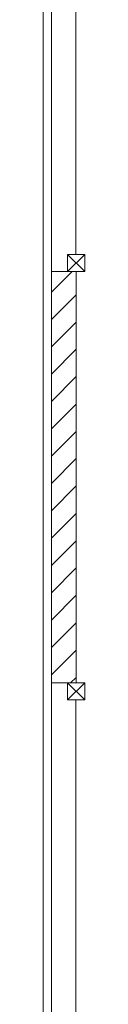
# Model space of a CAD drawing. Header units: millimetres. Extents: x 918337 to 1269480, y -257156 to -67477.
# Tile 90 of 114: x 1172450 to 1172960, y -91737 to -79607. Entities that reach past the tile are written whole.
import ezdxf

# ---------------------------------------------------------------- set-up
doc = ezdxf.new("R2010")
doc.units = ezdxf.units.MM
doc.layers.get('0').update_dxf_attribs({"color": 8, "lineweight": 9})

# ---------------------------------------------------------------- blocks, each defined once
blk = doc.blocks.new('X XZ X X ZX')
at = {"color": 8, "ltscale": 2}
for p, q in [((1059189, -139603), (1059189, -109358)), ((1059289, -139703), (1059289, -109358)), ((1059589, -115703), (1059589, -121733)), ((1059489, -121733), (1059699, -121943)), ((1059489, -121943), (1059699, -121733)), ((1059699, -121733), (1059489, -121733)), ((1059489, -121733), (1059489, -121943)), ((1059699, -121943), (1059699, -121733)), ((1059289, -121943), (1059489, -121943)), ((1059489, -121943), (1059699, -121943)), ((1059289, -127013), (1059489, -127013)), ((1059489, -127013), (1059699, -127223)), ((1059489, -127223), (1059699, -127013)), ((1059699, -127013), (1059489, -127013)), ((1059489, -127013), (1059489, -127223)), ((1059699, -127223), (1059699, -127013)), ((1059489, -127223), (1059699, -127223)), ((1059589, -133253), (1059589, -127223))]:
    blk.add_line(p, q, dxfattribs=at)
at = {"color": 8, "linetype": 'Continuous', "lineweight": 18}
for p, q in [((1059289, -122198), (1059545, -121943)), ((1059289, -122535), (1059594, -122230)), ((1059289, -122872), (1059594, -122567)), ((1059289, -123208), (1059594, -122903)), ((1059289, -123545), (1059594, -123240)), ((1059289, -123882), (1059594, -123577)), ((1059289, -124219), (1059594, -123914)), ((1059289, -124555), (1059594, -124250)), ((1059289, -124892), (1059594, -124587)), ((1059289, -125229), (1059594, -124924)), ((1059289, -125566), (1059594, -125261)), ((1059289, -125902), (1059594, -125597)), ((1059289, -126239), (1059594, -125934)), ((1059289, -126576), (1059594, -126271)), ((1059289, -126913), (1059594, -126608)), ((1059526, -127013), (1059594, -126945))]:
    blk.add_line(p, q, dxfattribs=at)
at = {"color": 8}
for p, q in [((1059289, -121943), (1059289, -127013)), ((1059594, -121943), (1059594, -127013)), ((1059594, -121943), (1059594, -127013))]:
    blk.add_line(p, q, dxfattribs=at)

msp = doc.modelspace()

# ---------------------------------------------------------------- block references
msp.add_blockref('X XZ X X ZX', (113260.7, 39235.1))

doc.saveas('drawing.dxf')
